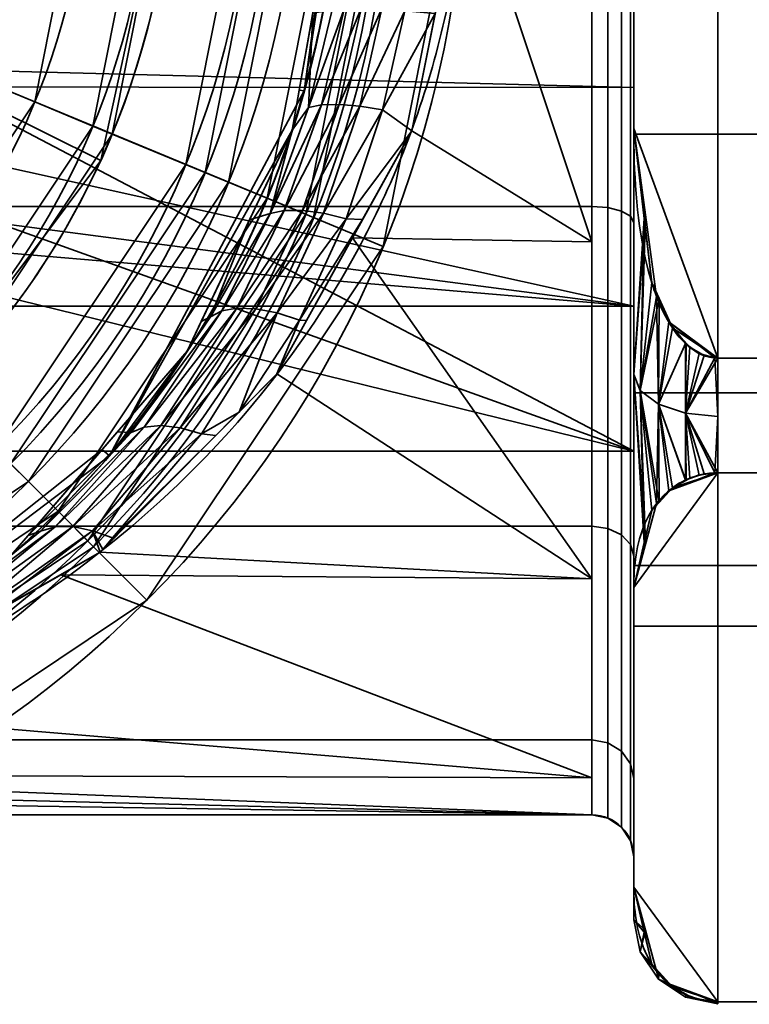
# Model space of a CAD drawing. Header units: millimetres. Extents: x -110 to 110, y -15 to 15.
# Tile 34 of 71: x 8 to 16, y -14 to -2. Entities that reach past the tile are written whole.
import ezdxf

# ---------------------------------------------------------------- set-up
doc = ezdxf.new("R2010")
doc.units = ezdxf.units.MM
doc.layers.add('1', color=7, linetype='Continuous', true_color=0xffffff)

msp = doc.modelspace()

# ---------------------------------------------------------------- linework, layer by layer
at = {"layer": '1', "color": 252, "linetype": 'Continuous', "lineweight": 35}
for p, q in [((15, 7.416, -3), (15, -7.416, -3)), ((15, -3.571, 12.5), (15, 3.571, 12.5)), ((15, 3.571, -12.5), (15, -3.571, -12.5)), ((16, -6.305, -12.5), (24.5, -6.305, -12.5)), ((16, -6.305, 12.5), (24.5, -6.305, 12.5)), ((15, -7.416, -3), (-7, -7.416, -3)), ((16, -7.673, -11.71), (24.5, -7.673, -11.71)), ((16, -7.673, 11.71), (24.5, -7.673, 11.71)), ((15, -9.04, -9.342), (15, -12.611, -3.158)), ((15, -12.611, 3.158), (15, -9.04, 9.342)), ((-14.5, -11.75), (14.5, -11.75)), ((16, -13.978, -0.79), (24.5, -13.978, -0.79)), ((16, -13.978, 0.79), (24.5, -13.978, 0.79))]:
    msp.add_line(p, q, dxfattribs=at)
at = {"layer": '1', "color": 252, "linetype": 'Continuous', "lineweight": 35, "extrusion": (1, 0, 0)}
for centre, radius, start, end in [((0, 0, 15), 12.25, 0, 180), ((0, 0, 15), 12.25, 180, 0), ((0, 0, 14.5), 11.75, 0, 180), ((0, 0, 14.5), 11.75, 180, 0), ((0, 0, 15), 8, 202.0243, 337.9757), ((0, 0, 15), 9.5, 90, 270), ((0, 0, 16), 14, 176.7655, 183.2345)]:
    msp.add_arc(centre, radius, start, end, dxfattribs=at)
at = {"layer": '1', "color": 252, "linetype": 'Continuous', "lineweight": 35, "extrusion": (0, 0, -1)}
for centre, radius, start, end in [((0, 0, -51.6), 13, 180, 0), ((0, 0, -23.9), 13, 180, 0), ((0, 0, -52.5), 12.1, 180, 0), ((0, 0, -23), 12.1, 180, 0), ((0, 0, -52.5), 11.5, 180, 0), ((0, 0, -23), 11.5, 180, 0), ((0, 0, -52), 11, 180, 0), ((0, 0, -50.5), 10.7, 180, 0), ((0, 0, -49.3), 9.5, 180, 0), ((-14.5, -12.25), 0.5, 90, 180)]:
    msp.add_arc(centre, radius, start, end, dxfattribs=at)
at = {"layer": '1', "color": 252, "linetype": 'Continuous', "lineweight": 35}
for centre, radius, start, end in [((0, 0, 54.5), 12, 180, 0), ((0, 0, 52.5), 12, 180, 0), ((0, 0, 50.5), 11, 180, 0), ((0, 0, 48.3), 10.45, 180, 360), ((0, 0, 25.7), 10.45, 180, 0), ((0, 0, 52.5), 9.25, 180, 0), ((0, 0, 49.5), 9.25, 180, 360), ((0, 0, 24.5), 9.25, 180, 0), ((0, 0, 24.5), 8.5, 180, 0), ((0, 0, 5.5), 9.5, 212.6369, 360)]:
    msp.add_arc(centre, radius, start, end, dxfattribs=at)
at = {"layer": '1', "color": 252, "linetype": 'Continuous', "lineweight": 35, "extrusion": (-1, 0, 0)}
for centre, radius, start, end in [((0, 0, -15), 13, 45.9424, 74.0576), ((0, 0, -15), 13, 285.9424, 314.0576), ((0, 0, -16), 14, 296.7655, 303.2345), ((0, 0, -16), 14, 56.7655, 63.2345), ((0, 0, -15), 13, 345.9424, 14.0576)]:
    msp.add_arc(centre, radius, start, end, dxfattribs=at)
at = {"layer": '1', "color": 252, "linetype": 'Continuous', "lineweight": 35}
for points, knots in [([(-13, 0, 11.75), (-13, -0.914, 11.75), (-12.744, -2.721, 11.526), (-11.407, -5.963, 10.366), (-8.687, -8.908, 8.022), (-5.421, -10.615, 5.269), (-2.944, -11.266, 3.414), (-1.339, -11.486, 2.492), (0, -11.549, 2.162), (1.34, -11.486, 2.491), (2.943, -11.266, 3.416), (5.421, -10.615, 5.268), (8.687, -8.908, 8.023), (11.408, -5.963, 10.366), (12.744, -2.721, 11.526), (13, -0.914, 11.75), (13, 0, 11.75)], [0, 0, 0, 0, 0.0625, 0.125, 0.25, 0.375, 0.4375, 0.46875, 0.5, 0.53125, 0.5625, 0.625, 0.75, 0.875, 0.9375, 1, 1, 1, 1]), ([(-11.5, 0, 13.25), (-11.5, -0.899, 13.25), (-11.28, -2.676, 13.005), (-10.128, -5.874, 11.731), (-7.77, -8.804, 9.137), (-4.933, -10.528, 6.089), (-2.729, -11.208, 3.955), (-1.311, -11.445, 2.886), (0, -11.528, 2.397), (1.312, -11.445, 2.885), (2.728, -11.208, 3.957), (4.935, -10.527, 6.087), (7.769, -8.805, 9.138), (10.128, -5.874, 11.732), (11.28, -2.676, 13.005), (11.5, -0.899, 13.25), (11.5, 0, 13.25)], [0, 0, 0, 0, 0.0625, 0.125, 0.25, 0.375, 0.4375, 0.46875, 0.5, 0.53125, 0.5625, 0.625, 0.75, 0.875, 0.9375, 1, 1, 1, 1]), ([(15, -3.571, -12.5), (15, -4.09, -12.5), (15.025, -4.606, -12.5), (15.192, -5.362, -12.5), (15.27, -5.617, -12.5), (15.529, -6.077, -12.5), (15.733, -6.305, -12.5), (16, -6.305, -12.5)], [0, 0, 0, 0, 0.5, 0.5, 0.75, 0.75, 1, 1, 1, 1]), ([(16, -6.305, 12.5), (15.733, -6.305, 12.5), (15.529, -6.076, 12.5), (15.272, -5.621, 12.5), (15.193, -5.367, 12.5), (15.025, -4.607, 12.5), (15, -4.09, 12.5), (15, -3.571, 12.5)], [0, 0, 0, 0, 0.25, 0.25, 0.5, 0.5, 1, 1, 1, 1]), ([(16, -7.673, -11.71), (15.733, -7.673, -11.71), (15.529, -7.787, -11.512), (15.272, -8.015, -11.118), (15.193, -8.142, -10.898), (15.025, -8.522, -10.24), (15, -8.78, -9.792), (15, -9.04, -9.342)], [0, 0, 0, 0, 0.25, 0.25, 0.5, 0.5, 1, 1, 1, 1]), ([(15, -9.04, 9.342), (15, -8.78, 9.792), (15.025, -8.522, 10.239), (15.192, -8.144, 10.894), (15.27, -8.017, 11.114), (15.529, -7.787, 11.512), (15.733, -7.673, 11.71), (16, -7.673, 11.71)], [0, 0, 0, 0, 0.5, 0.5, 0.75, 0.75, 1, 1, 1, 1]), ([(16, -13.978, 0.79), (15.733, -13.978, 0.79), (15.529, -13.863, 0.988), (15.272, -13.636, 1.382), (15.193, -13.509, 1.602), (15.025, -13.129, 2.26), (15, -12.871, 2.708), (15, -12.611, 3.158)], [0, 0, 0, 0, 0.25, 0.25, 0.5, 0.5, 1, 1, 1, 1]), ([(15, -12.611, -3.158), (15, -12.87, -2.708), (15.025, -13.128, -2.261), (15.192, -13.506, -1.606), (15.27, -13.634, -1.386), (15.529, -13.864, -0.988), (15.733, -13.978, -0.79), (16, -13.978, -0.79)], [0, 0, 0, 0, 0.5, 0.5, 0.75, 0.75, 1, 1, 1, 1])]:
    msp.add_open_spline(points, degree=3, knots=knots, dxfattribs=at)
for points in [[(15, -7.416, -3), (15, 7.416, -3), (15, 9.5), (15, 8.777, 3.635)], [(15, -7.416, -3), (15, 8.777, 3.635), (15, 6.718, 6.718)], [(15, 7.416, -3), (15, -7.416, -3), (4.157, -1.722, -3), (4.5, 0, -3)], [(15, 6.718, 6.718), (15, 3.635, 8.777), (15, 0, 9.5), (15, -7.416, -3)], [(15, 3.571, 12.5), (15, -3.571, 12.5), (16, -6.305, 12.5), (16, 6.305, 12.5)], [(15, -3.571, -12.5), (15, 3.571, -12.5), (16, 6.305, -12.5), (16, -6.305, -12.5)], [(16, -6.305, 12.5), (24.5, -6.305, 12.5), (24.5, 6.305, 12.5), (16, 6.305, 12.5)], [(16, 6.305, -12.5), (24.5, 6.305, -12.5), (24.5, -6.305, -12.5), (16, -6.305, -12.5)], [(15, 0, -12.25), (15, 3.571, -12.5), (15, -3.571, -12.5)], [(15, -3.571, 12.5), (15, 3.571, 12.5), (15, 0, 12.25)], [(8.64, -3.949, 5.5), (9.5, 0, 5.5), (4.5, 0, 5.5), (4.157, -1.722, 5.5)], [(11.087, -4.592, 54.5), (12, 0, 54.5), (6.4, 0, 54.5), (5.913, -2.449, 54.5)], [(6.467, -2.679, 26), (7, 0, 26), (8.5, 0, 24.5), (7.853, -3.253, 24.5)], [(7.853, -3.253, 24.5), (8.5, 0, 24.5), (9.25, 0, 24.5), (8.546, -3.54, 24.5)], [(8.546, -3.54, 52.5), (9.25, 0, 52.5), (12, 0, 52.5), (11.087, -4.592, 52.5)], [(9.25, 0, 49.5), (9.25, 0, 52.5), (8.546, -3.54, 52.5), (8.546, -3.54, 49.5)], [(10.45, 0, 25.7), (9.655, -3.999, 25.7), (8.546, -3.54, 24.5), (9.25, 0, 24.5)], [(8.777, -3.635, 5.5), (8.777, -3.635, 49.3), (9.5, 0, 49.3), (9.5, 0, 5.5)], [(10.45, 0, 25.7), (10.45, 0, 48.3), (9.655, -3.999, 48.3), (9.655, -3.999, 25.7)], [(10.163, -4.21, 50.5), (11, 0, 50.5), (10.7, 0, 50.5), (9.886, -4.095, 50.5)], [(11.179, -4.63, 52.5), (12.1, 0, 52.5), (11.5, 0, 52.5), (10.625, -4.401, 52.5)], [(12.1, 0, 23), (11.179, -4.63, 23), (10.625, -4.401, 23), (11.5, 0, 23)], [(11.495, -0.334, 13.245), (11.5, 0, 23), (11.068, -3.122, 23)], [(12, 0, 52.5), (12, 0, 54.5), (11.087, -4.592, 54.5), (11.087, -4.592, 52.5)], [(12.01, -4.975, 51.6), (13, 0, 51.6), (12.1, 0, 52.5), (11.179, -4.63, 52.5)], [(13, 0, 23.9), (12.01, -4.975, 23.9), (11.179, -4.63, 23), (12.1, 0, 23)], [(14.5, -4.919, 10.671), (14.5, 0, 11.75), (12.992, -0.398, 11.743)], [(14.691, -4.511, 10.891), (14.691, 0, 11.788), (14.5, 0, 11.75), (14.5, -4.497, 10.856)], [(14.854, -4.553, 10.991), (14.854, 0, 11.896), (14.691, 0, 11.788), (14.691, -4.511, 10.891)], [(14.962, -4.615, 11.141), (14.962, 0, 12.059), (14.854, 0, 11.896), (14.854, -4.553, 10.991)], [(15, -4.688, 11.318), (15, 0, 12.25), (14.962, 0, 12.059), (14.962, -4.615, 11.141)], [(15, -3.571, -12.5), (15, -4.688, -11.318), (15, 0, -12.25)], [(15, 0, 12.25), (15, -4.688, 11.318), (15, -3.571, 12.5)], [(28.8, 0, -9.5), (15, 0, -9.5), (15, -3.635, -8.777), (28.8, -3.635, -8.777)], [(15, -7.416, -3), (15, 0, 9.5), (15, -3.635, 8.777)], [(15, -3.635, -8.777), (15, 0, -9.5), (15, 0, -8), (15, -3.082, -7.383)], [(14.5, -4.497, -10.856), (-14.5, -4.497, -10.856), (-14.5, 0, -11.75), (14.5, 0, -11.75)], [(-3.536, -2.784, -7.5), (3.536, -2.784, -7.5), (15, 0, -8), (-7, 0, -8)], [(15, -3.082, -7.383), (15, 0, -8), (3.536, -2.784, -7.5)], [(9.655, -3.999, 48.3), (10.45, 0, 48.3), (9.25, 0, 49.5), (8.546, -3.54, 49.5)], [(9.5, 0, 49.3), (8.777, -3.635, 49.3), (9.886, -4.095, 50.5), (10.7, 0, 50.5)], [(10.163, -4.21, 50.5), (10.163, -4.21, 52), (11, 0, 52), (11, 0, 50.5)], [(11, 0, 52), (10.163, -4.21, 52), (10.625, -4.401, 52.5), (11.5, 0, 52.5)], [(13, 0, 23.9), (13, 0, 51.6), (12.01, -4.975, 51.6), (12.01, -4.975, 23.9)], [(14.691, 0, -11.788), (14.691, -4.511, -10.891), (14.5, -4.497, -10.856), (14.5, 0, -11.75)], [(14.854, 0, -11.896), (14.854, -4.553, -10.991), (14.691, -4.511, -10.891), (14.691, 0, -11.788)], [(14.962, 0, -12.059), (14.962, -4.615, -11.141), (14.854, -4.553, -10.991), (14.854, 0, -11.896)], [(15, 0, -12.25), (15, -4.688, -11.318), (14.962, -4.615, -11.141), (14.962, 0, -12.059)], [(28.8, -3.635, 8.777), (15, -3.635, 8.777), (15, 0, 9.5), (28.8, 0, 9.5)], [(11.068, -3.122, 23), (11.009, -3.111, 12.706), (11.495, -0.334, 13.245)], [(12.992, -0.398, 11.743), (12.351, -3.597, 11.186), (14.5, -4.919, 10.671)], [(4.157, -1.722, 5.5), (3.182, -3.182, 5.5), (6.217, -7.183, 5.5), (8.64, -3.949, 5.5)], [(3.182, -3.182, -3), (4.157, -1.722, -3), (15, -7.416, -3)], [(11.17, -2.194, 12.884), (10.926, -3.588, 12.614), (11.119, -3.32, 12.145)], [(11.119, -3.32, 12.145), (11.275, -3.289, 11.883), (11.548, -2.134, 12.203)], [(11.548, -2.134, 12.203), (11.401, -2.157, 12.471), (11.119, -3.32, 12.145)], [(11.119, -3.32, 12.145), (11.401, -2.157, 12.471), (11.17, -2.194, 12.884)], [(11.275, -3.289, 11.883), (11.483, -3.283, 11.65), (11.75, -2.127, 11.965)], [(11.75, -2.127, 11.965), (11.548, -2.134, 12.203), (11.275, -3.289, 11.883)], [(11.995, -2.138, 11.771), (11.75, -2.127, 11.965), (11.483, -3.283, 11.65)], [(11.483, -3.283, 11.65), (11.731, -3.302, 11.461), (11.995, -2.138, 11.771)], [(12.268, -2.166, 11.634), (11.995, -2.138, 11.771), (11.731, -3.302, 11.461)], [(11.731, -3.302, 11.461), (12.003, -3.346, 11.327), (12.268, -2.166, 11.634)], [(12.631, -2.2, 11.429), (12.268, -2.166, 11.634), (12.003, -3.346, 11.327)], [(12.003, -3.346, 11.327), (12.351, -3.597, 11.186), (12.631, -2.2, 11.429)], [(8.485, -8.485, 54.5), (11.087, -4.592, 54.5), (5.913, -2.449, 54.5), (4.525, -4.525, 54.5)], [(4.95, -4.95, 26), (6.467, -2.679, 26), (7.853, -3.253, 24.5), (6.01, -6.01, 24.5)], [(3.536, -2.784, -7.5), (3.185, -3.073, -7.364), (15, -3.082, -7.383)], [(3.185, -3.073, -7.364), (2.065, -3.998, -6.929), (15, -5.688, -5.625)], [(15, -5.688, -5.625), (15, -3.082, -7.383), (3.185, -3.073, -7.364)], [(11.068, -3.122, 23), (8.745, -7.469, 23), (10.926, -3.588, 12.614)], [(10.926, -3.588, 12.614), (11.009, -3.111, 12.706), (11.068, -3.122, 23)], [(15, -6.718, -6.718), (15, -3.635, -8.777), (15, -3.082, -7.383), (15, -5.688, -5.625)], [(15, -7.416, -3), (1.722, -4.157, -3), (3.182, -3.182, -3)], [(8.546, -3.54, 24.5), (6.541, -6.541, 24.5), (6.01, -6.01, 24.5), (7.853, -3.253, 24.5)], [(10.83, -4.548, 11.366), (11.047, -4.546, 11.141), (11.483, -3.283, 11.65)], [(11.483, -3.283, 11.65), (11.275, -3.289, 11.883), (10.83, -4.548, 11.366)], [(11.731, -3.302, 11.461), (11.483, -3.283, 11.65), (11.047, -4.546, 11.141)], [(10.661, -4.583, 11.619), (10.83, -4.548, 11.366), (11.275, -3.289, 11.883)], [(11.275, -3.289, 11.883), (11.119, -3.32, 12.145), (10.661, -4.583, 11.619)], [(10.661, -4.583, 11.619), (11.119, -3.32, 12.145), (10.926, -3.588, 12.614)], [(11.047, -4.546, 11.141), (11.299, -4.579, 10.958), (11.731, -3.302, 11.461)], [(12.003, -3.346, 11.327), (11.731, -3.302, 11.461), (11.299, -4.579, 10.958)], [(11.299, -4.579, 10.958), (11.568, -4.644, 10.829), (12.003, -3.346, 11.327)], [(12.351, -3.597, 11.186), (12.003, -3.346, 11.327), (11.568, -4.644, 10.829)], [(11.087, -4.592, 52.5), (8.485, -8.485, 52.5), (6.541, -6.541, 52.5), (8.546, -3.54, 52.5)], [(8.546, -3.54, 49.5), (8.546, -3.54, 52.5), (6.541, -6.541, 52.5), (6.541, -6.541, 49.5)], [(7.389, -7.389, 48.3), (9.655, -3.999, 48.3), (8.546, -3.54, 49.5), (6.541, -6.541, 49.5)], [(9.655, -3.999, 25.7), (7.389, -7.389, 25.7), (6.541, -6.541, 24.5), (8.546, -3.54, 24.5)], [(8.777, -3.635, 49.3), (6.718, -6.718, 49.3), (7.566, -7.566, 50.5), (9.886, -4.095, 50.5)], [(6.718, -6.718, 5.5), (6.718, -6.718, 49.3), (8.777, -3.635, 49.3), (8.777, -3.635, 5.5)], [(9.671, -6.222, 11.229), (10.926, -3.588, 12.614), (8.745, -7.469, 23)], [(10.926, -3.588, 12.614), (10.417, -4.656, 12.052), (10.661, -4.583, 11.619)], [(11.568, -4.644, 10.829), (11.764, -4.654, 10.677), (12.351, -3.597, 11.186)], [(12.351, -3.597, 11.186), (11.642, -4.872, 10.573), (14.5, -4.919, 10.671)], [(15, -6.5, -11.258), (15, -3.571, -12.5), (15.14, -4.6, -12.5)], [(15.125, -4.642, 12.5), (15, -3.571, 12.5), (15, -6.5, 11.258)], [(15, -6.5, 11.258), (15, -3.571, 12.5), (15, -4.688, 11.318)], [(15, -4.688, -11.318), (15, -3.571, -12.5), (15, -6.5, -11.258)], [(16, -6.305, 12.5), (15, -3.571, 12.5), (15.215, -5.406, 12.5), (15.461, -5.946, 12.5)], [(15.416, -5.875, -12.5), (15.272, -5.571, -12.5), (15, -3.571, -12.5), (16, -6.305, -12.5)], [(28.8, -6.718, 6.718), (15, -6.718, 6.718), (15, -3.635, 8.777), (28.8, -3.635, 8.777)], [(28.8, -3.635, -8.777), (15, -3.635, -8.777), (15, -6.718, -6.718), (28.8, -6.718, -6.718)], [(15, -7.416, -3), (15, -3.635, 8.777), (15, -6.718, 6.718)], [(15, -5.688, -5.625), (2.065, -3.998, -6.929), (0.577, -4.463, -6.64)], [(9.655, -3.999, 25.7), (9.655, -3.999, 48.3), (7.389, -7.389, 48.3), (7.389, -7.389, 25.7)], [(9.886, -4.095, 50.5), (7.566, -7.566, 50.5), (7.778, -7.778, 50.5), (10.163, -4.21, 50.5)], [(0, -4.5, -3), (1.722, -4.157, -3), (15, -7.416, -3), (-7, -7.416, -3)], [(7.778, -7.778, 50.5), (7.778, -7.778, 52), (10.163, -4.21, 52), (10.163, -4.21, 50.5)], [(10.163, -4.21, 52), (7.778, -7.778, 52), (8.132, -8.132, 52.5), (10.625, -4.401, 52.5)], [(8.556, -8.556, 52.5), (11.179, -4.63, 52.5), (10.625, -4.401, 52.5), (8.132, -8.132, 52.5)], [(11.179, -4.63, 23), (8.556, -8.556, 23), (8.132, -8.132, 23), (10.625, -4.401, 23)], [(14.5, -8.309, -8.309), (-14.5, -8.309, -8.309), (-14.5, -4.497, -10.856), (14.5, -4.497, -10.856)], [(-7, -5.688, -5.625), (15, -5.688, -5.625), (0.577, -4.463, -6.64)], [(4.592, -11.087, 54.5), (8.485, -8.485, 54.5), (4.525, -4.525, 54.5), (2.449, -5.913, 54.5)], [(10.084, -5.744, 10.96), (10.266, -5.712, 10.717), (10.83, -4.548, 11.366)], [(10.83, -4.548, 11.366), (10.661, -4.583, 11.619), (10.084, -5.744, 10.96)], [(11.047, -4.546, 11.141), (10.83, -4.548, 11.366), (10.266, -5.712, 10.717)], [(10.266, -5.712, 10.717), (10.491, -5.719, 10.5), (11.047, -4.546, 11.141)], [(11.299, -4.579, 10.958), (11.047, -4.546, 11.141), (10.491, -5.719, 10.5)], [(14.691, -8.335, 8.335), (14.691, -4.511, 10.891), (14.5, -4.497, 10.856), (14.5, -8.309, 8.309)], [(14.691, -4.511, -10.891), (14.691, -8.335, -8.335), (14.5, -8.309, -8.309), (14.5, -4.497, -10.856)], [(14.854, -8.412, 8.412), (14.854, -4.553, 10.991), (14.691, -4.511, 10.891), (14.691, -8.335, 8.335)], [(14.854, -4.553, -10.991), (14.854, -8.412, -8.412), (14.691, -8.335, -8.335), (14.691, -4.511, -10.891)], [(14.962, -8.527, 8.527), (14.962, -4.615, 11.141), (14.854, -4.553, 10.991), (14.854, -8.412, 8.412)], [(14.962, -4.615, -11.141), (14.962, -8.527, -8.527), (14.854, -8.412, -8.412), (14.854, -4.553, -10.991)], [(11.087, -4.592, 52.5), (11.087, -4.592, 54.5), (8.485, -8.485, 54.5), (8.485, -8.485, 52.5)], [(9.192, -9.192, 51.6), (12.01, -4.975, 51.6), (11.179, -4.63, 52.5), (8.556, -8.556, 52.5)], [(12.01, -4.975, 23.9), (9.192, -9.192, 23.9), (8.556, -8.556, 23), (11.179, -4.63, 23)], [(10.417, -4.656, 12.052), (9.84, -5.869, 11.415), (9.951, -5.812, 11.213)], [(10.661, -4.583, 11.619), (10.417, -4.656, 12.052), (9.951, -5.812, 11.213)], [(9.951, -5.812, 11.213), (10.084, -5.744, 10.96), (10.661, -4.583, 11.619)], [(10.491, -5.719, 10.5), (10.745, -5.768, 10.324), (11.299, -4.579, 10.958)], [(11.568, -4.644, 10.829), (11.299, -4.579, 10.958), (10.745, -5.768, 10.324)], [(10.745, -5.768, 10.324), (11.011, -5.854, 10.199), (11.568, -4.644, 10.829)], [(11.764, -4.654, 10.677), (11.568, -4.644, 10.829), (11.011, -5.854, 10.199)], [(11.011, -5.854, 10.199), (11.096, -5.856, 10.099), (11.764, -4.654, 10.677)], [(15, -8.662, 8.662), (15, -4.688, 11.318), (14.962, -4.615, 11.141), (14.962, -8.527, 8.527)], [(15, -4.688, -11.318), (15, -8.662, -8.662), (14.962, -8.527, -8.527), (14.962, -4.615, -11.141)], [(15.14, -4.6, -12.5), (15.076, -6.691, -11.59), (15, -6.5, -11.258)], [(15, -6.5, 11.258), (15.076, -6.691, 11.59), (15.125, -4.642, 12.5)], [(15, -6.5, -11.258), (15, -9.04, -9.342), (15, -8.662, -8.662), (15, -4.688, -11.318)], [(15, -4.688, 11.318), (15, -8.662, 8.662), (15, -9.04, 9.342), (15, -6.5, 11.258)], [(15.076, -6.691, -11.59), (15.14, -4.6, -12.5), (15.272, -5.571, -12.5)], [(15.215, -5.406, 12.5), (15.125, -4.642, 12.5), (15.076, -6.691, 11.59)], [(11.642, -4.872, 10.573), (10.742, -6.494, 9.793), (14.5, -8.935, 7.631)], [(14.5, -8.935, 7.631), (14.5, -4.919, 10.671), (11.642, -4.872, 10.573)], [(12.01, -4.975, 23.9), (12.01, -4.975, 51.6), (9.192, -9.192, 51.6), (9.192, -9.192, 23.9)], [(15.301, -5.596, 12.5), (15.215, -5.406, 12.5), (15.076, -6.691, 11.59)], [(15.272, -5.571, -12.5), (15.293, -6.854, -11.871), (15.076, -6.691, -11.59)], [(15.076, -6.691, 11.59), (15.293, -6.854, 11.871), (15.301, -5.596, 12.5)], [(15.293, -6.854, -11.871), (15.272, -5.571, -12.5), (15.416, -5.875, -12.5)], [(15.461, -5.946, 12.5), (15.301, -5.596, 12.5), (15.293, -6.854, 11.871)], [(15, -5.688, -5.625), (-7, -5.688, -5.625), (-7, -7.416, -3), (15, -7.416, -3)], [(9.003, -7.194, 10.155), (9.158, -7.13, 9.915), (10.084, -5.744, 10.96)], [(10.084, -5.744, 10.96), (9.951, -5.812, 11.213), (9.003, -7.194, 10.155)], [(9.158, -7.13, 9.915), (9.356, -7.108, 9.683), (10.266, -5.712, 10.717)], [(10.266, -5.712, 10.717), (10.084, -5.744, 10.96), (9.158, -7.13, 9.915)], [(10.491, -5.719, 10.5), (10.266, -5.712, 10.717), (9.356, -7.108, 9.683)], [(9.356, -7.108, 9.683), (9.589, -7.135, 9.475), (10.491, -5.719, 10.5)], [(10.745, -5.768, 10.324), (10.491, -5.719, 10.5), (9.589, -7.135, 9.475)], [(15, -8.777, -3.635), (15, -6.718, -6.718), (15, -5.688, -5.625), (15, -7.416, -3)], [(9.003, -7.194, 10.155), (9.951, -5.812, 11.213), (9.671, -6.222, 11.229)], [(9.589, -7.135, 9.475), (9.842, -7.209, 9.308), (10.745, -5.768, 10.324)], [(9.951, -5.812, 11.213), (9.84, -5.869, 11.415), (9.671, -6.222, 11.229)], [(10.745, -5.768, 10.324), (9.842, -7.209, 9.308), (10.29, -6.949, 9.405)], [(10.29, -6.949, 9.405), (11.011, -5.854, 10.199), (10.745, -5.768, 10.324)], [(11.011, -5.854, 10.199), (10.29, -6.949, 9.405), (10.742, -6.494, 9.793)], [(10.742, -6.494, 9.793), (11.096, -5.856, 10.099), (11.011, -5.854, 10.199)], [(15.293, -6.854, -11.871), (15.416, -5.875, -12.5), (15.618, -6.132, -12.5)], [(15.619, -6.124, 12.5), (15.461, -5.946, 12.5), (15.293, -6.854, 11.871)], [(15.416, -5.875, -12.5), (16, -6.305, -12.5), (15.967, -6.304, -12.5)], [(15.967, -6.304, -12.5), (15.781, -6.251, -12.5), (15.625, -6.141, -12.5), (15.416, -5.875, -12.5)], [(15.461, -5.946, 12.5), (15.667, -6.177, 12.5), (15.84, -6.276, 12.5), (16, -6.305, 12.5)], [(15.293, -6.854, 11.871), (15.617, -6.962, 12.058), (15.619, -6.124, 12.5)], [(15.618, -6.132, -12.5), (15.617, -6.962, -12.058), (15.293, -6.854, -11.871)], [(15.667, -6.177, 12.5), (15.619, -6.124, 12.5), (15.617, -6.962, 12.058)], [(15.617, -6.962, -12.058), (15.618, -6.132, -12.5), (15.625, -6.141, -12.5)], [(15.625, -6.141, -12.5), (15.781, -6.251, -12.5), (15.617, -6.962, -12.058)], [(15.617, -6.962, 12.058), (15.84, -6.276, 12.5), (15.667, -6.177, 12.5)], [(8.745, -7.469, 23), (8.659, -7.395, 10.123), (9.671, -6.222, 11.229)], [(9.671, -6.222, 11.229), (8.842, -7.184, 10.322), (9.003, -7.194, 10.155)], [(15.617, -6.962, -12.058), (15.781, -6.251, -12.5), (15.967, -6.304, -12.5)], [(16, -6.305, 12.5), (15.84, -6.276, 12.5), (15.617, -6.962, 12.058)], [(15.967, -6.304, -12.5), (16, -7, -12.124), (15.617, -6.962, -12.058)], [(15.617, -6.962, 12.058), (16, -7, 12.124), (16, -6.305, 12.5)], [(15.967, -6.304, -12.5), (16, -6.305, -12.5), (16, -7, -12.124)], [(24.5, -7.673, -11.71), (16, -7.673, -11.71), (16, -6.305, -12.5), (24.5, -6.305, -12.5)], [(24.5, -6.305, 12.5), (16, -6.305, 12.5), (16, -7.673, 11.71), (24.5, -7.673, 11.71)], [(8.485, -8.485, 52.5), (4.592, -11.087, 52.5), (3.54, -8.546, 52.5), (6.541, -6.541, 52.5)], [(14.5, -8.935, 7.631), (10.742, -6.494, 9.793), (8.633, -8.62, 7.985)], [(15, -6.5, -11.258), (15.076, -6.691, -11.59), (15.125, -8.504, -10.27)], [(15.125, -8.504, -10.27), (15, -9.04, -9.342), (15, -6.5, -11.258)], [(15, -6.5, 11.258), (15, -9.04, 9.342), (15.14, -8.525, 10.234)], [(15.14, -8.525, 10.234), (15.076, -6.691, 11.59), (15, -6.5, 11.258)], [(28.8, -8.777, 3.635), (15, -8.777, 3.635), (15, -6.718, 6.718), (28.8, -6.718, 6.718)], [(28.8, -6.718, -6.718), (15, -6.718, -6.718), (15, -8.777, -3.635), (28.8, -8.777, -3.635)], [(15, -6.718, 6.718), (15, -8.777, 3.635), (15, -9.5), (15, -7.416, -3)], [(15.076, -6.691, -11.59), (15.293, -6.854, -11.871), (15.301, -8.027, -11.096)], [(15.301, -8.027, -11.096), (15.215, -8.122, -10.932), (15.076, -6.691, -11.59)], [(15.215, -8.122, -10.932), (15.125, -8.504, -10.27), (15.076, -6.691, -11.59)], [(15.076, -6.691, 11.59), (15.14, -8.525, 10.234), (15.272, -8.04, 11.074)], [(15.272, -8.04, 11.074), (15.293, -6.854, 11.871), (15.076, -6.691, 11.59)], [(15.293, -6.854, 11.871), (15.272, -8.04, 11.074), (15.416, -7.888, 11.337)], [(15.293, -6.854, -11.871), (15.617, -6.962, -12.058), (15.619, -7.764, -11.553)], [(15.619, -7.764, -11.553), (15.461, -7.852, -11.4), (15.293, -6.854, -11.871)], [(15.461, -7.852, -11.4), (15.301, -8.027, -11.096), (15.293, -6.854, -11.871)], [(15.293, -6.854, 11.871), (15.416, -7.888, 11.337), (15.618, -7.759, 11.56)], [(15.618, -7.759, 11.56), (15.617, -6.962, 12.058), (15.293, -6.854, 11.871)], [(9.842, -7.209, 9.308), (10.013, -7.228, 9.168), (10.29, -6.949, 9.405)], [(15.617, -6.962, -12.058), (15.84, -7.687, -11.685), (15.667, -7.737, -11.599)], [(15.617, -6.962, -12.058), (16, -7, -12.124), (16, -7.673, -11.71)], [(16, -7.673, -11.71), (15.84, -7.687, -11.685), (15.617, -6.962, -12.058)], [(15.667, -7.737, -11.599), (15.619, -7.764, -11.553), (15.617, -6.962, -12.058)], [(15.617, -6.962, 12.058), (15.781, -7.7, 11.663), (15.967, -7.674, 11.709)], [(15.967, -7.674, 11.709), (16, -7, 12.124), (15.617, -6.962, 12.058)], [(15.617, -6.962, 12.058), (15.618, -7.759, 11.56), (15.625, -7.755, 11.568)], [(15.625, -7.755, 11.568), (15.781, -7.7, 11.663), (15.617, -6.962, 12.058)], [(15.967, -7.674, 11.709), (16, -7.673, 11.71), (16, -7, 12.124)], [(7.922, -8.369, 8.962), (8.096, -8.317, 8.731), (9.158, -7.13, 9.915)], [(9.158, -7.13, 9.915), (9.003, -7.194, 10.155), (7.922, -8.369, 8.962)], [(8.096, -8.317, 8.731), (8.306, -8.314, 8.509), (9.356, -7.108, 9.683)], [(9.356, -7.108, 9.683), (9.158, -7.13, 9.915), (8.096, -8.317, 8.731)], [(9.589, -7.135, 9.475), (9.356, -7.108, 9.683), (8.306, -8.314, 8.509)], [(8.306, -8.314, 8.509), (8.543, -8.363, 8.31), (9.589, -7.135, 9.475)], [(9.842, -7.209, 9.308), (9.589, -7.135, 9.475), (8.543, -8.363, 8.31)], [(9.003, -7.194, 10.155), (8.842, -7.184, 10.322), (7.775, -8.42, 9.157)], [(7.775, -8.42, 9.157), (7.922, -8.369, 8.962), (9.003, -7.194, 10.155)], [(8.543, -8.363, 8.31), (8.779, -8.446, 8.141), (9.842, -7.209, 9.308)], [(10.013, -7.228, 9.168), (9.842, -7.209, 9.308), (8.779, -8.446, 8.141)], [(8.779, -8.446, 8.141), (8.798, -8.453, 8.127), (10.013, -7.228, 9.168)], [(4.815, -10.444, 23), (7.572, -8.655, 8.935), (8.659, -7.395, 10.123)], [(8.659, -7.395, 10.123), (8.745, -7.469, 23), (4.815, -10.444, 23)], [(15, -7.416, -3), (15, -9.5), (15, -8.777, -3.635)], [(4.21, -10.163, 50.5), (7.778, -7.778, 50.5), (7.566, -7.566, 50.5), (4.095, -9.886, 50.5)], [(16, -7.673, -11.71), (15, -9.04, -9.342), (15.215, -8.122, -10.932), (15.461, -7.852, -11.4)], [(15, -12.611, -3.158), (15, -9.04, -9.342), (16, -7.673, -11.71), (16, -13.978, -0.79)], [(15.416, -7.888, 11.337), (15.272, -8.04, 11.074), (15, -9.04, 9.342), (16, -7.673, 11.71)], [(15, -9.04, 9.342), (15, -12.611, 3.158), (16, -13.978, 0.79), (16, -7.673, 11.71)], [(15.416, -7.888, 11.337), (16, -7.673, 11.71), (15.967, -7.674, 11.709)], [(15.967, -7.674, 11.709), (15.781, -7.7, 11.663), (15.625, -7.755, 11.568), (15.416, -7.888, 11.337)], [(15.461, -7.852, -11.4), (15.667, -7.737, -11.599), (15.84, -7.687, -11.685), (16, -7.673, -11.71)], [(16, -7.673, -11.71), (24.5, -7.673, -11.71), (24.5, -13.978, -0.79), (16, -13.978, -0.79)], [(16, -13.978, 0.79), (24.5, -13.978, 0.79), (24.5, -7.673, 11.71), (16, -7.673, 11.71)], [(4.21, -10.163, 50.5), (4.21, -10.163, 52), (7.778, -7.778, 52), (7.778, -7.778, 50.5)], [(7.778, -7.778, 52), (4.21, -10.163, 52), (4.401, -10.625, 52.5), (8.132, -8.132, 52.5)], [(4.63, -11.179, 52.5), (8.556, -8.556, 52.5), (8.132, -8.132, 52.5), (4.401, -10.625, 52.5)], [(4.401, -10.625, 23), (8.132, -8.132, 23), (8.556, -8.556, 23), (4.63, -11.179, 23)], [(14.5, -10.856, -4.497), (-14.5, -10.856, -4.497), (-14.5, -8.309, -8.309), (14.5, -8.309, -8.309)], [(6.374, -9.601, 7.281), (6.564, -9.573, 7.06), (8.096, -8.317, 8.731)], [(8.096, -8.317, 8.731), (7.922, -8.369, 8.962), (6.374, -9.601, 7.281)], [(8.306, -8.314, 8.509), (8.096, -8.317, 8.731), (6.564, -9.573, 7.06)], [(6.564, -9.573, 7.06), (6.782, -9.6, 6.846), (8.306, -8.314, 8.509)], [(8.543, -8.363, 8.31), (8.306, -8.314, 8.509), (6.782, -9.6, 6.846)], [(14.691, -10.891, 4.511), (14.691, -8.335, 8.335), (14.5, -8.309, 8.309), (14.5, -10.856, 4.497)], [(14.691, -8.335, -8.335), (14.691, -10.891, -4.511), (14.5, -10.856, -4.497), (14.5, -8.309, -8.309)], [(6.374, -9.601, 7.281), (7.922, -8.369, 8.962), (7.572, -8.655, 8.935)], [(6.782, -9.6, 6.846), (6.981, -9.562, 6.616), (8.543, -8.363, 8.31)], [(8.543, -8.363, 8.31), (6.981, -9.562, 6.616), (8.633, -8.62, 7.985)], [(7.922, -8.369, 8.962), (7.775, -8.42, 9.157), (7.572, -8.655, 8.935)], [(8.633, -8.62, 7.985), (8.664, -8.588, 8.012), (8.543, -8.363, 8.31)], [(8.664, -8.588, 8.012), (8.779, -8.446, 8.141), (8.543, -8.363, 8.31)], [(8.798, -8.453, 8.127), (8.779, -8.446, 8.141), (8.664, -8.588, 8.012)], [(14.854, -10.991, 4.553), (14.854, -8.412, 8.412), (14.691, -8.335, 8.335), (14.691, -10.891, 4.511)], [(14.854, -8.412, -8.412), (14.854, -10.991, -4.553), (14.691, -10.891, -4.511), (14.691, -8.335, -8.335)], [(14.962, -11.141, 4.615), (14.962, -8.527, 8.527), (14.854, -8.412, 8.412), (14.854, -10.991, 4.553)], [(14.962, -8.527, -8.527), (14.962, -11.141, -4.615), (14.854, -10.991, -4.553), (14.854, -8.412, -8.412)], [(8.485, -8.485, 52.5), (8.485, -8.485, 54.5), (4.592, -11.087, 54.5), (4.592, -11.087, 52.5)], [(4.975, -12.01, 51.6), (9.192, -9.192, 51.6), (8.556, -8.556, 52.5), (4.63, -11.179, 52.5)], [(9.192, -9.192, 23.9), (4.975, -12.01, 23.9), (4.63, -11.179, 23), (8.556, -8.556, 23)], [(15, -11.318, 4.688), (15, -8.662, 8.662), (14.962, -8.527, 8.527), (14.962, -11.141, 4.615)], [(15, -8.662, -8.662), (15, -11.318, -4.688), (14.962, -11.141, -4.615), (14.962, -8.527, -8.527)], [(8.633, -8.62, 7.985), (8.165, -8.887, 7.597), (14.5, -8.935, 7.631)], [(15, -11.318, -4.688), (15, -8.662, -8.662), (15, -9.04, -9.342), (15, -12.611, -3.158)], [(15, -12.611, 3.158), (15, -9.04, 9.342), (15, -8.662, 8.662), (15, -11.318, 4.688)], [(28.8, -9.5, 0), (15, -9.5, 0), (15, -8.777, 3.635), (28.8, -8.777, 3.635)], [(28.8, -8.777, -3.635), (15, -8.777, -3.635), (15, -9.5, 0), (28.8, -9.5, 0)], [(8.165, -8.887, 7.597), (5.272, -10.538, 5.198), (14.5, -11.309, 3.189)], [(14.5, -11.309, 3.189), (14.5, -8.935, 7.631), (8.165, -8.887, 7.597)], [(9.192, -9.192, 23.9), (9.192, -9.192, 51.6), (4.975, -12.01, 51.6), (4.975, -12.01, 23.9)], [(5.272, -10.538, 5.198), (2.353, -11.268, 3.176), (14.5, -11.309, 3.189)], [(14.5, -11.75), (-14.5, -11.75), (-14.5, -10.856, -4.497), (14.5, -10.856, -4.497)], [(14.691, -11.788), (14.691, -10.891, 4.511), (14.5, -10.856, 4.497), (14.5, -11.75)], [(14.691, -10.891, -4.511), (14.691, -11.788), (14.5, -11.75), (14.5, -10.856, -4.497)], [(14.854, -11.896), (14.854, -10.991, 4.553), (14.691, -10.891, 4.511), (14.691, -11.788)], [(14.854, -10.991, -4.553), (14.854, -11.896), (14.691, -11.788), (14.691, -10.891, -4.511)], [(14.962, -12.059), (14.962, -11.141, 4.615), (14.854, -10.991, 4.553), (14.854, -11.896)], [(14.962, -11.141, -4.615), (14.962, -12.059), (14.854, -11.896), (14.854, -10.991, -4.553)], [(15, -12.25), (15, -11.318, 4.688), (14.962, -11.141, 4.615), (14.962, -12.059)], [(15, -11.318, -4.688), (15, -12.25), (14.962, -12.059), (14.962, -11.141, -4.615)], [(2.353, -11.268, 3.176), (1.718, -11.427, 2.735), (14.5, -11.75)], [(14.5, -11.75), (14.5, -11.309, 3.189), (2.353, -11.268, 3.176)], [(15, -12.611, -3.158), (15, -13), (15, -12.25), (15, -11.318, -4.688)], [(15, -11.318, 4.688), (15, -12.25), (15, -13), (15, -12.611, 3.158)], [(1.718, -11.427, 2.735), (0.261, -11.526, 2.283), (14.5, -11.75)], [(-14.5, -11.75), (14.5, -11.75), (0.261, -11.526, 2.283)], [(15.416, -13.763, -1.163), (15.272, -13.611, -1.426), (15, -12.611, -3.158), (16, -13.978, -0.79)], [(15, -13), (15, -12.611, -3.158), (15.14, -13.125, -2.266)], [(15.125, -13.146, 2.23), (15, -12.611, 3.158), (15, -13)], [(16, -13.978, 0.79), (15, -12.611, 3.158), (15.215, -13.528, 1.568), (15.461, -13.798, 1.1)], [(15, -13), (15.076, -13.383), (15.125, -13.146, 2.23)], [(15.14, -13.125, -2.266), (15.076, -13.383), (15, -13)], [(15.076, -13.383), (15.14, -13.125, -2.266), (15.272, -13.611, -1.426)], [(15.215, -13.528, 1.568), (15.125, -13.146, 2.23), (15.076, -13.383)], [(15.076, -13.383), (15.293, -13.707), (15.301, -13.623, 1.404)], [(15.301, -13.623, 1.404), (15.215, -13.528, 1.568), (15.076, -13.383)], [(15.272, -13.611, -1.426), (15.293, -13.707), (15.076, -13.383)], [(15.293, -13.707), (15.272, -13.611, -1.426), (15.416, -13.763, -1.163)], [(15.461, -13.798, 1.1), (15.301, -13.623, 1.404), (15.293, -13.707)], [(15.293, -13.707), (15.617, -13.924), (15.619, -13.887, 0.947)], [(15.619, -13.887, 0.947), (15.461, -13.798, 1.1), (15.293, -13.707)], [(15.293, -13.707), (15.416, -13.763, -1.163), (15.618, -13.891, -0.94)], [(15.618, -13.891, -0.94), (15.617, -13.924), (15.293, -13.707)], [(15.416, -13.763, -1.163), (16, -13.978, -0.79), (15.967, -13.977, -0.791)], [(15.967, -13.977, -0.791), (15.781, -13.951, -0.837), (15.625, -13.896, -0.932), (15.416, -13.763, -1.163)], [(15.461, -13.798, 1.1), (15.667, -13.914, 0.901), (15.84, -13.963, 0.815), (16, -13.978, 0.79)], [(15.667, -13.914, 0.901), (15.619, -13.887, 0.947), (15.617, -13.924)], [(15.617, -13.924), (15.618, -13.891, -0.94), (15.625, -13.896, -0.932)], [(15.625, -13.896, -0.932), (15.781, -13.951, -0.837), (15.617, -13.924)], [(15.617, -13.924), (15.84, -13.963, 0.815), (15.667, -13.914, 0.901)], [(15.617, -13.924), (16, -14), (16, -13.978, 0.79)], [(16, -13.978, 0.79), (15.84, -13.963, 0.815), (15.617, -13.924)], [(15.617, -13.924), (15.781, -13.951, -0.837), (15.967, -13.977, -0.791)], [(15.967, -13.977, -0.791), (16, -14), (15.617, -13.924)], [(15.967, -13.977, -0.791), (16, -13.978, -0.79), (16, -14)], [(24.5, -13.978, 0.79), (16, -13.978, 0.79), (16, -13.978, -0.79), (24.5, -13.978, -0.79)]]:
    msp.add_3dface(points, dxfattribs=at)

doc.saveas('drawing.dxf')
